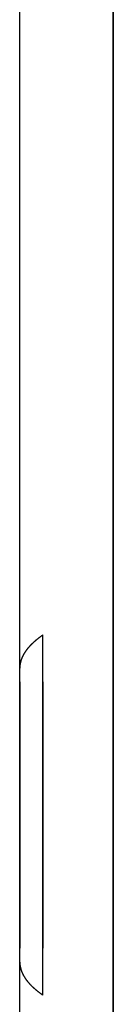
# Model space of a CAD drawing. Extents: x 668 to 3164, y 1007 to 2724.
# Tile 127 of 152: x 2814 to 2829, y 1936 to 2094. Entities that reach past the tile are written whole.
import ezdxf

# ---------------------------------------------------------------- set-up
doc = ezdxf.new("R2010")
doc.units = 0
doc.layers.add('KF_GRAVIS_12_REAR', color=7, linetype='CONTINUOUS')

# ---------------------------------------------------------------- blocks, each defined once
blk = doc.blocks.new('KF_GRAVIS_12_REAR')
at = {"layer": 'KF_GRAVIS_12_REAR'}
for p, q in [((-207.61141, -581), (-207.61141, -9)), ((-207.61138, -263.29738), (-207.61138, -9)), ((-192.61137, -581), (-192.61137, -9)), ((-192.61137, -9), (-192.61137, -581)), ((-203.91139, -265.52149), (-203.91138, -257.96605)), ((-203.91138, -316.03395), (-203.91138, -257.96605)), ((-207.61139, -265.52149), (-207.61138, -263.29738)), ((-207.61138, -310.70262), (-207.61139, -308.47851)), ((-203.91138, -316.03395), (-203.91139, -308.47851)), ((-207.61138, -581), (-207.61138, -310.70262))]:
    blk.add_line(p, q, dxfattribs=at)
for points in [[(-203.911, -257.966, 0), (-203.969, -258.006, 0), (-204.025, -258.047, 0), (-204.082, -258.087, 0), (-204.137, -258.128, 0), (-204.193, -258.168, 0), (-204.248, -258.209, 0), (-204.302, -258.249, 0), (-204.356, -258.29, 0), (-204.41, -258.33, 0), (-204.463, -258.371, 0), (-204.516, -258.412, 0), (-204.568, -258.452, 0), (-204.62, -258.493, 0), (-204.672, -258.534, 0), (-204.723, -258.575, 0), (-204.773, -258.615, 0), (-204.824, -258.656, 0), (-204.873, -258.697, 0), (-204.923, -258.738, 0), (-204.971, -258.779, 0), (-205.02, -258.82, 0), (-205.068, -258.861, 0), (-205.115, -258.902, 0), (-205.162, -258.943, 0), (-205.209, -258.984, 0), (-205.255, -259.025, 0), (-205.301, -259.066, 0), (-205.346, -259.107, 0), (-205.391, -259.148, 0), (-205.436, -259.189, 0), (-205.479, -259.23, 0), (-205.523, -259.271, 0), (-205.566, -259.313, 0), (-205.609, -259.354, 0), (-205.651, -259.395, 0), (-205.693, -259.436, 0), (-205.734, -259.478, 0), (-205.775, -259.519, 0), (-205.815, -259.56, 0), (-205.855, -259.602, 0), (-205.895, -259.643, 0), (-205.934, -259.685, 0), (-205.973, -259.726, 0), (-206.011, -259.767, 0), (-206.049, -259.809, 0), (-206.086, -259.85, 0), (-206.123, -259.892, 0), (-206.159, -259.933, 0), (-206.195, -259.975, 0), (-206.231, -260.017, 0), (-206.266, -260.058, 0), (-206.3, -260.1, 0), (-206.335, -260.141, 0), (-206.368, -260.183, 0), (-206.402, -260.225, 0), (-206.434, -260.266, 0), (-206.467, -260.308, 0), (-206.499, -260.35, 0), (-206.53, -260.391, 0), (-206.561, -260.433, 0), (-206.592, -260.475, 0), (-206.622, -260.517, 0), (-206.652, -260.559, 0), (-206.681, -260.6, 0), (-206.71, -260.642, 0), (-206.738, -260.684, 0), (-206.766, -260.726, 0), (-206.793, -260.768, 0), (-206.82, -260.81, 0), (-206.847, -260.851, 0), (-206.873, -260.893, 0), (-206.899, -260.935, 0), (-206.924, -260.977, 0), (-206.949, -261.019, 0), (-206.973, -261.061, 0), (-206.997, -261.103, 0), (-207.02, -261.145, 0), (-207.043, -261.187, 0), (-207.066, -261.229, 0), (-207.088, -261.271, 0), (-207.109, -261.313, 0), (-207.13, -261.355, 0), (-207.151, -261.397, 0), (-207.171, -261.439, 0), (-207.191, -261.481, 0), (-207.21, -261.524, 0), (-207.229, -261.566, 0), (-207.248, -261.608, 0), (-207.265, -261.65, 0), (-207.283, -261.692, 0), (-207.3, -261.734, 0), (-207.317, -261.776, 0), (-207.333, -261.818, 0), (-207.348, -261.861, 0), (-207.364, -261.903, 0), (-207.378, -261.945, 0), (-207.393, -261.987, 0), (-207.407, -262.029, 0), (-207.42, -262.072, 0), (-207.433, -262.114, 0), (-207.446, -262.156, 0), (-207.458, -262.198, 0), (-207.469, -262.24, 0), (-207.48, -262.283, 0), (-207.491, -262.325, 0), (-207.501, -262.367, 0), (-207.511, -262.409, 0), (-207.52, -262.452, 0), (-207.529, -262.494, 0), (-207.538, -262.536, 0), (-207.546, -262.578, 0), (-207.553, -262.621, 0), (-207.56, -262.663, 0), (-207.567, -262.705, 0), (-207.573, -262.748, 0), (-207.579, -262.79, 0), (-207.584, -262.832, 0), (-207.589, -262.874, 0), (-207.593, -262.917, 0), (-207.597, -262.959, 0), (-207.6, -263.001, 0), (-207.603, -263.044, 0), (-207.606, -263.086, 0), (-207.608, -263.128, 0), (-207.609, -263.17, 0), (-207.61, -263.213, 0), (-207.611, -263.255, 0), (-207.611, -263.297, 0)], [(-207.611, -265.519, 0), (-207.611, -265.624, 0), (-207.611, -265.738, 0), (-207.611, -265.863, 0), (-207.611, -265.996, 0), (-207.611, -266.139, 0), (-207.611, -266.292, 0), (-207.611, -266.453, 0), (-207.611, -266.624, 0), (-207.611, -266.804, 0), (-207.611, -266.993, 0), (-207.611, -267.191, 0), (-207.611, -267.397, 0), (-207.611, -267.613, 0), (-207.611, -267.837, 0), (-207.611, -268.069, 0), (-207.612, -268.311, 0), (-207.612, -268.56, 0), (-207.612, -268.818, 0), (-207.612, -269.084, 0), (-207.612, -269.357, 0), (-207.612, -269.639, 0), (-207.612, -269.928, 0), (-207.612, -270.226, 0), (-207.612, -270.53, 0), (-207.612, -270.842, 0), (-207.612, -271.161, 0), (-207.612, -271.487, 0), (-207.612, -271.821, 0), (-207.612, -272.16, 0), (-207.612, -272.507, 0), (-207.612, -272.86, 0), (-207.612, -273.219, 0), (-207.612, -273.585, 0), (-207.612, -273.956, 0), (-207.612, -274.334, 0), (-207.612, -274.717, 0), (-207.612, -275.105, 0), (-207.612, -275.499, 0), (-207.612, -275.898, 0), (-207.612, -276.302, 0), (-207.612, -276.71, 0), (-207.612, -277.124, 0), (-207.612, -277.541, 0), (-207.612, -277.963, 0), (-207.612, -278.389, 0), (-207.612, -278.819, 0), (-207.612, -279.252, 0), (-207.612, -279.689, 0), (-207.612, -280.129, 0), (-207.612, -280.572, 0), (-207.612, -281.018, 0), (-207.612, -281.467, 0), (-207.612, -281.918, 0), (-207.612, -282.372, 0), (-207.612, -282.828, 0), (-207.612, -283.285, 0), (-207.612, -283.744, 0), (-207.612, -284.205, 0), (-207.612, -284.666, 0), (-207.612, -285.129, 0), (-207.612, -285.593, 0), (-207.612, -286.057, 0), (-207.612, -286.522, 0), (-207.612, -286.987, 0), (-207.612, -287.452, 0), (-207.612, -287.916, 0), (-207.612, -288.381, 0), (-207.612, -288.844, 0), (-207.612, -289.307, 0), (-207.612, -289.769, 0), (-207.612, -290.23, 0), (-207.612, -290.689, 0), (-207.612, -291.147, 0), (-207.612, -291.602, 0), (-207.612, -292.056, 0), (-207.612, -292.507, 0), (-207.612, -292.956, 0), (-207.612, -293.402, 0), (-207.612, -293.846, 0), (-207.612, -294.286, 0), (-207.612, -294.723, 0), (-207.612, -295.157, 0), (-207.612, -295.587, 0), (-207.612, -296.013, 0), (-207.612, -296.435, 0), (-207.612, -296.853, 0), (-207.612, -297.266, 0), (-207.612, -297.675, 0), (-207.612, -298.079, 0), (-207.612, -298.479, 0), (-207.612, -298.873, 0), (-207.612, -299.261, 0), (-207.612, -299.645, 0), (-207.612, -300.022, 0), (-207.612, -300.394, 0), (-207.612, -300.76, 0), (-207.612, -301.12, 0), (-207.612, -301.473, 0), (-207.612, -301.82, 0), (-207.612, -302.16, 0), (-207.612, -302.494, 0), (-207.612, -302.82, 0), (-207.612, -303.14, 0), (-207.612, -303.452, 0), (-207.612, -303.757, 0), (-207.612, -304.055, 0), (-207.612, -304.345, 0), (-207.612, -304.627, 0), (-207.612, -304.901, 0), (-207.612, -305.167, 0), (-207.612, -305.426, 0), (-207.612, -305.675, 0), (-207.611, -305.917, 0), (-207.611, -306.15, 0), (-207.611, -306.375, 0), (-207.611, -306.591, 0), (-207.611, -306.798, 0), (-207.611, -306.996, 0), (-207.611, -307.186, 0), (-207.611, -307.366, 0), (-207.611, -307.537, 0), (-207.611, -307.699, 0), (-207.611, -307.852, 0), (-207.611, -307.996, 0), (-207.611, -308.13, 0), (-207.611, -308.255, 0), (-207.611, -308.37, 0), (-207.611, -308.476, 0)], [(-203.911, -265.519, 0), (-203.911, -265.624, 0), (-203.911, -265.738, 0), (-203.911, -265.863, 0), (-203.911, -265.996, 0), (-203.911, -266.139, 0), (-203.911, -266.292, 0), (-203.911, -266.453, 0), (-203.911, -266.624, 0), (-203.911, -266.804, 0), (-203.911, -266.993, 0), (-203.911, -267.191, 0), (-203.911, -267.397, 0), (-203.911, -267.613, 0), (-203.911, -267.837, 0), (-203.911, -268.069, 0), (-203.912, -268.311, 0), (-203.912, -268.56, 0), (-203.912, -268.818, 0), (-203.912, -269.084, 0), (-203.912, -269.357, 0), (-203.912, -269.639, 0), (-203.912, -269.928, 0), (-203.912, -270.226, 0), (-203.912, -270.53, 0), (-203.912, -270.842, 0), (-203.912, -271.161, 0), (-203.912, -271.487, 0), (-203.912, -271.821, 0), (-203.912, -272.16, 0), (-203.912, -272.507, 0), (-203.912, -272.86, 0), (-203.912, -273.219, 0), (-203.912, -273.585, 0), (-203.912, -273.956, 0), (-203.912, -274.334, 0), (-203.912, -274.717, 0), (-203.912, -275.105, 0), (-203.912, -275.499, 0), (-203.912, -275.898, 0), (-203.912, -276.302, 0), (-203.912, -276.71, 0), (-203.912, -277.124, 0), (-203.912, -277.541, 0), (-203.912, -277.963, 0), (-203.912, -278.389, 0), (-203.912, -278.819, 0), (-203.912, -279.252, 0), (-203.912, -279.689, 0), (-203.912, -280.129, 0), (-203.912, -280.572, 0), (-203.912, -281.018, 0), (-203.912, -281.467, 0), (-203.912, -281.918, 0), (-203.912, -282.372, 0), (-203.912, -282.828, 0), (-203.912, -283.285, 0), (-203.912, -283.744, 0), (-203.912, -284.205, 0), (-203.912, -284.666, 0), (-203.912, -285.129, 0), (-203.912, -285.593, 0), (-203.912, -286.057, 0), (-203.912, -286.522, 0), (-203.912, -286.987, 0), (-203.912, -287.452, 0), (-203.912, -287.916, 0), (-203.912, -288.381, 0), (-203.912, -288.844, 0), (-203.912, -289.307, 0), (-203.912, -289.769, 0), (-203.912, -290.23, 0), (-203.912, -290.689, 0), (-203.912, -291.147, 0), (-203.912, -291.602, 0), (-203.912, -292.056, 0), (-203.912, -292.507, 0), (-203.912, -292.956, 0), (-203.912, -293.402, 0), (-203.912, -293.846, 0), (-203.912, -294.286, 0), (-203.912, -294.723, 0), (-203.912, -295.157, 0), (-203.912, -295.587, 0), (-203.912, -296.013, 0), (-203.912, -296.435, 0), (-203.912, -296.853, 0), (-203.912, -297.266, 0), (-203.912, -297.675, 0), (-203.912, -298.079, 0), (-203.912, -298.479, 0), (-203.912, -298.873, 0), (-203.912, -299.261, 0), (-203.912, -299.645, 0), (-203.912, -300.022, 0), (-203.912, -300.394, 0), (-203.912, -300.76, 0), (-203.912, -301.12, 0), (-203.912, -301.473, 0), (-203.912, -301.82, 0), (-203.912, -302.16, 0), (-203.912, -302.494, 0), (-203.912, -302.82, 0), (-203.912, -303.14, 0), (-203.912, -303.452, 0), (-203.912, -303.757, 0), (-203.912, -304.055, 0), (-203.912, -304.345, 0), (-203.912, -304.627, 0), (-203.912, -304.901, 0), (-203.912, -305.167, 0), (-203.912, -305.426, 0), (-203.912, -305.675, 0), (-203.911, -305.917, 0), (-203.911, -306.15, 0), (-203.911, -306.375, 0), (-203.911, -306.591, 0), (-203.911, -306.798, 0), (-203.911, -306.996, 0), (-203.911, -307.186, 0), (-203.911, -307.366, 0), (-203.911, -307.537, 0), (-203.911, -307.699, 0), (-203.911, -307.852, 0), (-203.911, -307.996, 0), (-203.911, -308.13, 0), (-203.911, -308.255, 0), (-203.911, -308.37, 0), (-203.911, -308.476, 0)], [(-203.911, -302, 0), (-203.911, -301.996, 0), (-203.911, -301.983, 0), (-203.911, -301.961, 0), (-203.911, -301.93, 0), (-203.911, -301.89, 0), (-203.911, -301.841, 0), (-203.911, -301.783, 0), (-203.911, -301.716, 0), (-203.911, -301.641, 0), (-203.911, -301.556, 0), (-203.911, -301.463, 0), (-203.911, -301.361, 0), (-203.911, -301.25, 0), (-203.911, -301.131, 0), (-203.911, -301.003, 0), (-203.911, -300.867, 0), (-203.911, -300.723, 0), (-203.911, -300.57, 0), (-203.911, -300.409, 0), (-203.911, -300.24, 0), (-203.911, -300.063, 0), (-203.911, -299.878, 0), (-203.911, -299.686, 0), (-203.911, -299.485, 0), (-203.911, -299.277, 0), (-203.911, -299.062, 0), (-203.911, -298.84, 0), (-203.911, -298.61, 0), (-203.911, -298.374, 0), (-203.911, -298.13, 0), (-203.911, -297.88, 0), (-203.911, -297.623, 0), (-203.911, -297.36, 0), (-203.911, -297.091, 0), (-203.911, -296.816, 0), (-203.911, -296.534, 0), (-203.911, -296.247, 0), (-203.911, -295.955, 0), (-203.911, -295.657, 0), (-203.911, -295.353, 0), (-203.911, -295.045, 0), (-203.911, -294.732, 0), (-203.911, -294.414, 0), (-203.911, -294.092, 0), (-203.911, -293.765, 0), (-203.911, -293.435, 0), (-203.911, -293.1, 0), (-203.911, -292.762, 0), (-203.911, -292.421, 0), (-203.911, -292.076, 0), (-203.911, -291.728, 0), (-203.911, -291.377, 0), (-203.911, -291.024, 0), (-203.911, -290.668, 0), (-203.911, -290.31, 0), (-203.911, -289.95, 0), (-203.911, -289.588, 0), (-203.911, -289.224, 0), (-203.911, -288.86, 0), (-203.911, -288.494, 0), (-203.911, -288.127, 0), (-203.911, -287.76, 0), (-203.911, -287.392, 0), (-203.911, -287.024, 0), (-203.911, -286.656, 0), (-203.911, -286.288, 0), (-203.911, -285.92, 0), (-203.911, -285.553, 0), (-203.911, -285.187, 0), (-203.911, -284.823, 0), (-203.911, -284.459, 0), (-203.911, -284.097, 0), (-203.911, -283.737, 0), (-203.911, -283.378, 0), (-203.911, -283.022, 0), (-203.911, -282.668, 0), (-203.911, -282.317, 0), (-203.911, -281.969, 0), (-203.911, -281.624, 0), (-203.911, -281.282, 0), (-203.911, -280.943, 0), (-203.911, -280.608, 0), (-203.911, -280.277, 0), (-203.911, -279.95, 0), (-203.911, -279.627, 0), (-203.911, -279.309, 0), (-203.911, -278.995, 0), (-203.911, -278.686, 0), (-203.911, -278.382, 0), (-203.911, -278.084, 0), (-203.911, -277.79, 0), (-203.911, -277.502, 0), (-203.911, -277.22, 0), (-203.911, -276.944, 0), (-203.911, -276.674, 0), (-203.911, -276.41, 0), (-203.911, -276.153, 0), (-203.911, -275.902, 0), (-203.911, -275.657, 0), (-203.911, -275.42, 0), (-203.911, -275.189, 0), (-203.911, -274.966, 0), (-203.911, -274.75, 0), (-203.911, -274.541, 0), (-203.911, -274.34, 0), (-203.911, -274.146, 0), (-203.911, -273.96, 0), (-203.911, -273.782, 0), (-203.911, -273.612, 0), (-203.911, -273.45, 0), (-203.911, -273.297, 0), (-203.911, -273.151, 0), (-203.911, -273.014, 0), (-203.911, -272.885, 0), (-203.911, -272.765, 0), (-203.911, -272.653, 0), (-203.911, -272.55, 0), (-203.911, -272.455, 0), (-203.911, -272.37, 0), (-203.911, -272.293, 0), (-203.911, -272.225, 0), (-203.911, -272.166, 0), (-203.911, -272.116, 0), (-203.911, -272.075, 0), (-203.911, -272.042, 0), (-203.911, -272.019, 0), (-203.911, -272.005, 0), (-203.911, -272, 0)], [(-207.611, -310.703, 0), (-207.611, -310.745, 0), (-207.61, -310.787, 0), (-207.609, -310.83, 0), (-207.608, -310.872, 0), (-207.606, -310.914, 0), (-207.603, -310.956, 0), (-207.6, -310.999, 0), (-207.597, -311.041, 0), (-207.593, -311.083, 0), (-207.589, -311.126, 0), (-207.584, -311.168, 0), (-207.579, -311.21, 0), (-207.573, -311.252, 0), (-207.567, -311.295, 0), (-207.56, -311.337, 0), (-207.553, -311.379, 0), (-207.546, -311.422, 0), (-207.538, -311.464, 0), (-207.529, -311.506, 0), (-207.52, -311.548, 0), (-207.511, -311.591, 0), (-207.501, -311.633, 0), (-207.491, -311.675, 0), (-207.48, -311.717, 0), (-207.469, -311.76, 0), (-207.458, -311.802, 0), (-207.446, -311.844, 0), (-207.433, -311.886, 0), (-207.42, -311.928, 0), (-207.407, -311.971, 0), (-207.393, -312.013, 0), (-207.378, -312.055, 0), (-207.364, -312.097, 0), (-207.348, -312.139, 0), (-207.333, -312.182, 0), (-207.317, -312.224, 0), (-207.3, -312.266, 0), (-207.283, -312.308, 0), (-207.265, -312.35, 0), (-207.248, -312.392, 0), (-207.229, -312.434, 0), (-207.21, -312.476, 0), (-207.191, -312.519, 0), (-207.171, -312.561, 0), (-207.151, -312.603, 0), (-207.13, -312.645, 0), (-207.109, -312.687, 0), (-207.088, -312.729, 0), (-207.066, -312.771, 0), (-207.043, -312.813, 0), (-207.02, -312.855, 0), (-206.997, -312.897, 0), (-206.973, -312.939, 0), (-206.949, -312.981, 0), (-206.924, -313.023, 0), (-206.899, -313.065, 0), (-206.873, -313.107, 0), (-206.847, -313.149, 0), (-206.82, -313.19, 0), (-206.793, -313.232, 0), (-206.766, -313.274, 0), (-206.738, -313.316, 0), (-206.71, -313.358, 0), (-206.681, -313.4, 0), (-206.652, -313.441, 0), (-206.622, -313.483, 0), (-206.592, -313.525, 0), (-206.561, -313.567, 0), (-206.53, -313.609, 0), (-206.499, -313.65, 0), (-206.467, -313.692, 0), (-206.434, -313.734, 0), (-206.402, -313.775, 0), (-206.368, -313.817, 0), (-206.335, -313.859, 0), (-206.3, -313.9, 0), (-206.266, -313.942, 0), (-206.231, -313.983, 0), (-206.195, -314.025, 0), (-206.159, -314.067, 0), (-206.123, -314.108, 0), (-206.086, -314.15, 0), (-206.049, -314.191, 0), (-206.011, -314.233, 0), (-205.973, -314.274, 0), (-205.934, -314.315, 0), (-205.895, -314.357, 0), (-205.855, -314.398, 0), (-205.815, -314.44, 0), (-205.775, -314.481, 0), (-205.734, -314.522, 0), (-205.693, -314.564, 0), (-205.651, -314.605, 0), (-205.609, -314.646, 0), (-205.566, -314.687, 0), (-205.523, -314.729, 0), (-205.479, -314.77, 0), (-205.436, -314.811, 0), (-205.391, -314.852, 0), (-205.346, -314.893, 0), (-205.301, -314.934, 0), (-205.255, -314.975, 0), (-205.209, -315.016, 0), (-205.162, -315.057, 0), (-205.115, -315.098, 0), (-205.068, -315.139, 0), (-205.02, -315.18, 0), (-204.971, -315.221, 0), (-204.923, -315.262, 0), (-204.873, -315.303, 0), (-204.824, -315.344, 0), (-204.773, -315.385, 0), (-204.723, -315.425, 0), (-204.672, -315.466, 0), (-204.62, -315.507, 0), (-204.568, -315.548, 0), (-204.516, -315.588, 0), (-204.463, -315.629, 0), (-204.41, -315.67, 0), (-204.356, -315.71, 0), (-204.302, -315.751, 0), (-204.248, -315.791, 0), (-204.193, -315.832, 0), (-204.137, -315.872, 0), (-204.082, -315.913, 0), (-204.025, -315.953, 0), (-203.969, -315.994, 0), (-203.911, -316.034, 0)]]:
    blk.add_polyline3d(points, dxfattribs=at)

msp = doc.modelspace()

# ---------------------------------------------------------------- block references
at = {"layer": 'KF_GRAVIS_12_REAR'}
msp.add_blockref('KF_GRAVIS_12_REAR', (3021.44, 2253.1), dxfattribs=at)

doc.saveas('drawing.dxf')
